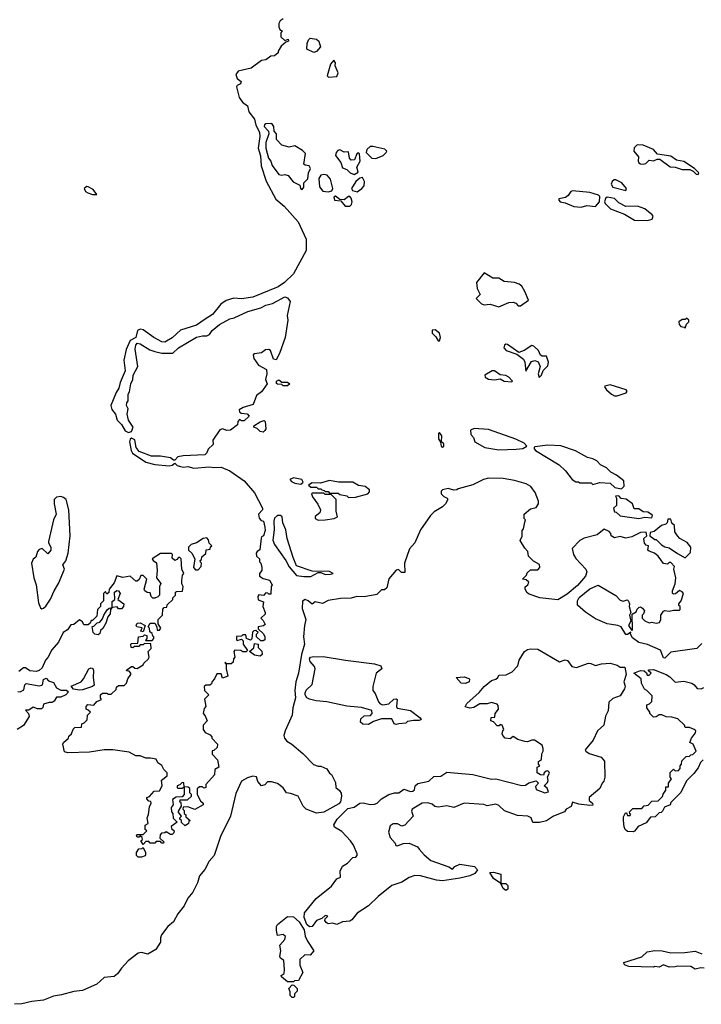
# Model space of a CAD drawing. Extents: x 2348354 to 2479840, y 460476 to 613653.
# Tile 180 of 256: x 2410091 to 2414806, y 544505 to 551313. Entities that reach past the tile are written whole.
import ezdxf

# ---------------------------------------------------------------- set-up
doc = ezdxf.new("R2010")
doc.units = 0

msp = doc.modelspace()

# ---------------------------------------------------------------- linework, layer by layer
at = {"layer": '0CON05XD'}
for points in [[(2411915, 551320), (2411892.5, 551305), (2411883.6, 551286.4), (2411883.6, 551263.6), (2411890, 551245), (2411910, 551235), (2411898.3, 551221.7), (2411897.5, 551195), (2411925, 551170), (2411948.3, 551178.3), (2411950, 551165), (2411931.7, 551158.3), (2411900.7, 551129.3), (2411880, 551095), (2411880, 551085), (2411855, 551063.3), (2411828.3, 551061.7), (2411793.3, 551036.7), (2411765, 551030), (2411691.4, 550978.6), (2411603.6, 550956.4), (2411586.2, 550935), (2411595, 550907.5), (2411622.5, 550885), (2411619.3, 550870.7), (2411595, 550857.5), (2411592, 550848), (2411609.3, 550775), (2411633.1, 550743.1), (2411667.9, 550717.9), (2411676.9, 550675), (2411714.6, 550625), (2411725.6, 550585), (2411750.2, 550535), (2411752.4, 550505), (2411740.8, 550425), (2411758, 550372), (2411762.6, 550302.6), (2411796.5, 550196.5), (2411863.1, 550073.1), (2411921.2, 550025), (2412016.6, 549915), (2412073.6, 549795), (2412073.6, 549716.4), (2411986.2, 549555), (2411922.7, 549495), (2411880.4, 549465), (2411705, 549395.3), (2411625, 549384.3), (2411572.5, 549387.5), (2411518.9, 549371.1), (2411482.7, 549347.3), (2411425, 549273.7), (2411375, 549242.1), (2411315, 549201.6), (2411203.3, 549166.7), (2411145, 549112.8), (2411095, 549084), (2411075, 549086), (2411019.4, 549115), (2410945, 549169.4), (2410925, 549174.3), (2410905.6, 549164.4), (2410894.4, 549115.6), (2410855, 549095.6), (2410827, 549033), (2410811, 548959), (2410820.3, 548885), (2410786.4, 548805), (2410776.9, 548765), (2410758.4, 548735), (2410722.2, 548645), (2410727.8, 548617.8), (2410753.1, 548585), (2410765.3, 548545.3), (2410795.5, 548515), (2410821.2, 548471.2), (2410845, 548457.8), (2410864.5, 548465.5), (2410876.1, 548496.1), (2410842.9, 548545), (2410834.2, 548585.8), (2410841.7, 548621.7), (2410830, 548645), (2410832.5, 548665), (2410841.7, 548678.3), (2410841.2, 548725), (2410850, 548740), (2410859.4, 548795), (2410874.4, 548825.6), (2410876, 548855), (2410907.5, 548915), (2410890, 549035), (2410895, 549063.8), (2410905, 549075.6), (2410925, 549073.1), (2410991, 549031), (2411025, 549018.5), (2411075, 549007.8), (2411151.7, 549008.3), (2411189.2, 549045), (2411315, 549117.3), (2411355, 549128), (2411385, 549127.5), (2411403.8, 549136.2), (2411422.5, 549165), (2411473.3, 549205), (2411545, 549244.3), (2411575, 549251.4), (2411668.8, 549295), (2411760, 549320), (2411795, 549339.5), (2411839.1, 549350.9), (2411925, 549396.2), (2411945, 549390.6), (2411962.2, 549365), (2411942.7, 549267.3), (2411946.7, 549236.7), (2411926.9, 549115), (2411888, 549005), (2411865, 548962.5), (2411847, 548967), (2411826.7, 549025), (2411815, 549033.8), (2411790.6, 549029.4), (2411765, 549009.2), (2411715, 549003.3), (2411706.7, 548995), (2411710.5, 548970.5), (2411743.3, 548925), (2411797.5, 548895), (2411800, 548865), (2411791.2, 548825), (2411802.5, 548795), (2411765, 548740), (2411730, 548715), (2411706.4, 548653.6), (2411638.3, 548631.7), (2411610, 548615), (2411611.7, 548601.7), (2411623, 548593), (2411665, 548587.5), (2411678.3, 548571.7), (2411645, 548540), (2411625, 548540), (2411611.7, 548548.3), (2411600, 548535), (2411598.3, 548511.7), (2411550, 548475), (2411525, 548473.3), (2411495, 548483.3), (2411475, 548477.5), (2411426.7, 548405), (2411430, 548375), (2411396.1, 548343.9), (2411385, 548317.5), (2411372.5, 548305), (2411221.8, 548298.2), (2411185, 548290.5), (2411165, 548267.5), (2411155, 548266.7), (2411134.5, 548284.5), (2411065, 548295.6), (2411002.5, 548295), (2410917.4, 548327.4), (2410898.1, 548355), (2410887.1, 548407.1), (2410865, 548420), (2410855, 548413.8), (2410850, 548395), (2410862.5, 548335), (2410872.2, 548315), (2410965, 548253.8), (2411025, 548238), (2411125, 548228.5), (2411146.8, 548233.2), (2411165, 548247.5), (2411181.1, 548231.1), (2411202.7, 548222.7), (2411225, 548218.2), (2411255, 548224.3), (2411295, 548213.3), (2411405, 548220.8), (2411435, 548215.8), (2411485, 548219.1), (2411545.7, 548195), (2411645, 548124.3), (2411715, 548042), (2411770, 547935), (2411771.2, 547925), (2411742.5, 547895), (2411747.3, 547867.3), (2411761.2, 547851.2), (2411776.7, 547845), (2411788, 547805), (2411788.3, 547781.7), (2411776.7, 547745), (2411763.6, 547736.4), (2411761.7, 547728.3)], [(2412125, 551086.7), (2412078.3, 551108.3), (2412080.7, 551149.3), (2412090, 551175), (2412100, 551185), (2412145, 551177.5), (2412160, 551165), (2412172.5, 551125), (2412145, 551093.3), (2412125, 551086.7)], [(2412227, 550917), (2412285, 550920.8), (2412294, 550945), (2412273.3, 550995), (2412276.7, 551015), (2412265, 551032.5), (2412241.2, 551005), (2412217.5, 550925), (2412227, 550917)], [(2412045, 550140), (2412056.7, 550155), (2412057.5, 550185), (2412085, 550212.5), (2412088, 550255), (2412103.3, 550285), (2412093.6, 550303.6), (2412065, 550307.5), (2412057.5, 550315), (2412068.3, 550388.3), (2412048.6, 550408.6), (2411995, 550440), (2411955, 550431.9), (2411905, 550446), (2411866.7, 550485), (2411866.7, 550525), (2411852.3, 550542.3), (2411850, 550575), (2411836.2, 550596.2), (2411795, 550592.9), (2411784.6, 550585.4), (2411783.6, 550575), (2411811.5, 550541.5), (2411815.7, 550525), (2411794.4, 550464.4), (2411793.6, 550425), (2411812, 550355), (2411828.8, 550335), (2411838, 550305), (2411885, 550242.5), (2411905, 550237.5), (2411925, 550243.3), (2411947.5, 550235), (2411983.2, 550193.2), (2412028.3, 550168.3), (2412033.8, 550145), (2412045, 550140)], [(2412555, 550353.1), (2412606.7, 550375), (2412627.5, 550395), (2412630, 550405), (2412617, 550417), (2412535, 550436.9), (2412515, 550435.7), (2412493.8, 550415), (2412488.8, 550395), (2412526.8, 550356.8), (2412555, 550353.1)], [(2414785, 550242.5), (2414790, 550255), (2414760, 550285), (2414685, 550333.3), (2414635, 550342.5), (2414595, 550368.8), (2414503, 550383), (2414475, 550416.7), (2414405, 550446.7), (2414363, 550447), (2414343, 550427), (2414340, 550405), (2414372.5, 550365), (2414370, 550335), (2414375, 550322.5), (2414385, 550316.7), (2414405, 550313.3), (2414421.7, 550318.3), (2414445, 550342.5), (2414475, 550337.5), (2414500.7, 550349.3), (2414519.3, 550349.3), (2414590, 550295), (2414625, 550292.5), (2414675, 550277.5), (2414727, 550277), (2414750, 550265), (2414770, 550245), (2414785, 550242.5)], [(2412405, 550243.8), (2412431.7, 550258.3), (2412423, 550293), (2412447.5, 550335), (2412442.5, 550385), (2412435, 550392.5), (2412423.6, 550386.4), (2412407.5, 550345), (2412385, 550341.2), (2412373.3, 550355), (2412365, 550400), (2412335, 550397.5), (2412305, 550413.3), (2412291.7, 550408.3), (2412280, 550395), (2412276.7, 550375), (2412313.3, 550325), (2412325, 550290), (2412355, 550277.5), (2412377.5, 550255), (2412405, 550243.8)], [(2412225, 550124), (2412250, 550130), (2412257.5, 550145), (2412241.7, 550211.7), (2412217.7, 550237.7), (2412195, 550243.8), (2412175, 550238.8), (2412160.8, 550215), (2412165, 550157.5), (2412187.3, 550127.3), (2412225, 550124)], [(2410625, 550104), (2410599.3, 550139.3), (2410565, 550157.5), (2410555, 550160), (2410537.5, 550145), (2410546.2, 550125), (2410563.3, 550115), (2410595.7, 550104.3), (2410625, 550104)], [(2412425, 550123.8), (2412458.8, 550145), (2412473.8, 550165), (2412477.5, 550195), (2412461.7, 550221.7), (2412445, 550217.5), (2412416.7, 550195), (2412387.5, 550145), (2412393, 550133), (2412425, 550123.8)], [(2414285, 550132.5), (2414290, 550145), (2414256.7, 550185), (2414215, 550206), (2414204.1, 550205.9), (2414188.8, 550195), (2414182, 550175), (2414194.2, 550154.2), (2414285, 550132.5)], [(2412375, 550023.8), (2412387.5, 550035), (2412392, 550055), (2412385, 550080), (2412375, 550090), (2412365, 550090), (2412335, 550067.5), (2412305, 550070), (2412275, 550092.5), (2412263.8, 550086.2), (2412270, 550065), (2412311.7, 550061.7), (2412342.5, 550025), (2412375, 550023.8)], [(2413975, 550018), (2414015, 550028), (2414075, 550022.5), (2414102.5, 550055), (2414105, 550090), (2414095, 550100), (2414035, 550118), (2413915, 550130), (2413904.1, 550125.9), (2413885, 550097.5), (2413866.1, 550083.9), (2413820, 550075), (2413820, 550065), (2413830, 550055), (2413865, 550047.5), (2413925, 550022), (2413975, 550018)], [(2414435, 549924), (2414467.5, 549935), (2414472.5, 549955), (2414467.5, 549965), (2414415, 550005.8), (2414365, 550024.3), (2414285, 550021.2), (2414235, 550046.7), (2414205, 550076.7), (2414155, 550086.7), (2414143.9, 550076.1), (2414136.7, 550055), (2414141.2, 550041.2), (2414177.5, 550005), (2414275, 549968.8), (2414345, 549928), (2414435, 549924)], [(2413405, 549327.5), (2413475, 549357.8), (2413505, 549360), (2413522.6, 549352.6), (2413538.8, 549335), (2413555, 549333.8), (2413610, 549375), (2413586.5, 549435), (2413565, 549470.8), (2413546.2, 549485), (2413515, 549496.5), (2413442.5, 549502.5), (2413405, 549526), (2413365, 549526.9), (2413305, 549562.5), (2413252, 549495), (2413255.8, 549455), (2413276.2, 549413.8), (2413250, 549385), (2413285, 549348.8), (2413305, 549342.5), (2413345, 549346.9), (2413405, 549327.5)], [(2414695, 549180), (2414703, 549207), (2414720, 549225), (2414720, 549235), (2414705, 549250), (2414695, 549240), (2414675, 549240), (2414650, 549225), (2414652.5, 549205), (2414665, 549192.5), (2414687.5, 549187.5), (2414695, 549180)], [(2412995, 549093.3), (2413001.9, 549115), (2412994.4, 549145), (2412965, 549169.5), (2412945, 549165.6), (2412944.5, 549145), (2412970, 549120), (2412985, 549093.3), (2412995, 549093.3)], [(2413685, 548840), (2413700, 548855), (2413711.7, 548888.3), (2413745, 548920), (2413750, 548945), (2413735, 548987.5), (2413705, 548987.5), (2413693.6, 548993.6), (2413680, 549025), (2413647, 549057), (2413635, 549060), (2413580, 549025), (2413545, 549012.5), (2413465, 549067.5), (2413455, 549070), (2413445, 549062.5), (2413440, 549045), (2413456.2, 549025), (2413531.2, 549001.2), (2413575.7, 548965.7), (2413586.2, 548945), (2413592.5, 548882.5), (2413630.7, 548949.3), (2413655, 548956), (2413678.6, 548948.6), (2413692, 548915), (2413677.5, 548865), (2413685, 548840)], [(2413495, 548810), (2413500, 548815), (2413475, 548842.5), (2413455, 548852.5), (2413415, 548857.5), (2413375, 548886.2), (2413360, 548885), (2413310, 548855), (2413311.2, 548841.2), (2413335, 548827.5), (2413375, 548822.5), (2413415, 548830), (2413443, 548813), (2413495, 548810)], [(2411945, 548782.5), (2411915, 548782.5), (2411905, 548790), (2411875, 548792.5), (2411868.3, 548798.3), (2411867.5, 548815), (2411885, 548822.5), (2411905, 548807.5), (2411945, 548807.5), (2411960, 548795), (2411945, 548782.5)], [(2414205, 548712.5), (2414225, 548713.3), (2414286, 548734), (2414292.5, 548745), (2414287.5, 548755), (2414175, 548787.8), (2414140, 548780), (2414137.5, 548775), (2414150, 548755), (2414185, 548723.3), (2414205, 548712.5)], [(2411775, 548462), (2411755.8, 548465.8), (2411735, 548487.5), (2411710, 548495), (2411710, 548505), (2411755, 548533.3), (2411783, 548543), (2411788.8, 548535), (2411792.9, 548485), (2411788.2, 548471.8), (2411775, 548462)], [(2413015, 548357.5), (2413025, 548362.5), (2413025, 548380), (2413010, 548395), (2413012.5, 548435), (2412995, 548460), (2412988.3, 548451.7), (2412987.5, 548415), (2413001.7, 548391.7), (2413007.5, 548365), (2413015, 548357.5)], [(2413405, 548340), (2413525, 548343.3), (2413571.7, 548348.3), (2413600, 548365), (2413580, 548385), (2413523.6, 548413.6), (2413335, 548480), (2413235, 548487.5), (2413210, 548475), (2413212.5, 548445), (2413230, 548425), (2413240, 548395), (2413310, 548355), (2413405, 548340)], [(2414255, 548070), (2414271.7, 548088.3), (2414270, 548125), (2414220, 548165), (2414180, 548185), (2414150, 548215), (2414110, 548235), (2414083, 548263), (2414055, 548277.5), (2414020, 548285), (2413935, 548332.5), (2413835, 548366.2), (2413745, 548371.2), (2413655, 548360), (2413650, 548355), (2413650, 548345), (2413660, 548335), (2413822.5, 548235), (2413866.7, 548195), (2413913.6, 548133.6), (2413938.3, 548118.3), (2413957, 548117), (2413965, 548110), (2414045, 548110), (2414055, 548100), (2414105, 548112.5), (2414175, 548107.5), (2414208.3, 548078.3), (2414255, 548070)], [(2414507.5, 547605), (2414483.6, 547623.6), (2414445, 547637.5), (2414437.5, 547645), (2414440, 547675), (2414425, 547680), (2414413, 547693), (2414410, 547725), (2414430, 547745), (2414425, 547770), (2414385, 547767.5), (2414325, 547737.5), (2414285, 547727.5), (2414245, 547740), (2414205, 547731.2), (2414183.9, 547743.9), (2414181.7, 547761.7), (2414170, 547775), (2414135, 547790), (2414085, 547752.5), (2413995, 547727.5), (2413965, 547712.5), (2413914.1, 547655.9), (2413922, 547615), (2413937.7, 547587.7), (2414006.7, 547515), (2414013.8, 547495), (2414006, 547465), (2413949.6, 547400.4), (2413878.9, 547341.1), (2413815, 547300.8), (2413690, 547315), (2413615, 547340), (2413600.7, 547350.7), (2413587.5, 547375), (2413588.3, 547391.7), (2413607.5, 547405), (2413612.5, 547425), (2413595, 547440), (2413570, 547445), (2413598.3, 547471.7), (2413601.7, 547488.3), (2413625, 547510), (2413675, 547510), (2413690, 547525), (2413686.4, 547546.4), (2413645, 547570), (2413610, 547605), (2413607, 547637), (2413585, 547660), (2413553, 547713), (2413567, 547743), (2413568.3, 547781.7), (2413577, 547793), (2413585, 547840), (2413590, 547855), (2413580, 547865), (2413580, 547895), (2413625, 547930), (2413665, 547940), (2413680, 547965), (2413680, 547985), (2413657.5, 548045), (2413626.4, 548086.4), (2413595, 548103.3), (2413515, 548126.7), (2413435, 548140), (2413335, 548142.5), (2413300, 548135), (2413225, 548097.5), (2413125, 548070), (2413115, 548062.5), (2413095, 548060), (2413055, 548072), (2413015, 548063.3), (2413006.1, 548053.9), (2413006.2, 548035), (2413025, 548016.2), (2413047.5, 548005), (2413052.5, 547995), (2413036.7, 547965), (2413016.7, 547945), (2412959.3, 547910.7), (2412932.5, 547885), (2412863.9, 547786.1), (2412823.6, 547696.4), (2412786.7, 547655), (2412753.3, 547555), (2412755, 547490), (2412731.7, 547491.7), (2412711.7, 547511.7), (2412695, 547506.7), (2412643.9, 547446.1), (2412630, 547385), (2412615, 547370), (2412595, 547370), (2412561.7, 547338.3), (2412475, 547323.3), (2412423.9, 547326.1), (2412385, 547313.3), (2412310.7, 547310.7), (2412225, 547297.5), (2412185, 547277.5), (2412135, 547287.5), (2412115, 547272.5), (2412086.1, 547296.1), (2412065, 547303.3), (2412047.7, 547292.3), (2412045, 547242.5), (2412071.2, 547165), (2412061.9, 547125), (2412055.5, 547045), (2412061.8, 546995), (2412040.9, 546925), (2412020.8, 546795), (2412001.4, 546735), (2411994.8, 546675.2), (2411998.8, 546625), (2411979.7, 546555), (2411977.3, 546505), (2411926.9, 546395), (2411919.2, 546365), (2411923.8, 546345), (2411938.8, 546325), (2411974.1, 546304.1), (2412050.3, 546240.3), (2412123.6, 546163.6), (2412155, 546152.5), (2412175, 546152.5), (2412215, 546132.5), (2412235, 546102.5), (2412247.5, 546095), (2412275, 546040), (2412277.5, 546005), (2412303.1, 545983.1), (2412314.4, 545964.4), (2412316.9, 545945), (2412310, 545905), (2412298.2, 545891.8), (2412195, 545834.2), (2412143.6, 545826.4), (2412072.5, 545855), (2412052.5, 545875), (2412017.5, 545945), (2411965, 545963.3), (2411936.4, 545966.4), (2411915, 546002.5), (2411875, 546032.5), (2411833, 546043), (2411805, 546042.5), (2411786.1, 546023.9), (2411765, 546016.7), (2411738.8, 546045), (2411728.3, 546078.3), (2411705, 546082.5), (2411668.3, 546071.7), (2411625, 546047.5), (2411586.6, 545963.4), (2411548.8, 545805), (2411481.1, 545665), (2411436.8, 545533.2), (2411402, 545495), (2411371.8, 545438.2), (2411335, 545394.4), (2411322.3, 545345), (2411288.5, 545281.5), (2411255, 545238.1), (2411228.8, 545185), (2411185, 545131.5), (2411154.3, 545075.7), (2411115, 545043.3), (2411073.1, 544985), (2411064.6, 544965), (2411064.2, 544935), (2411032.5, 544885), (2410977.5, 544852.5), (2410935, 544864.4), (2410911.4, 544858.6), (2410841.2, 544805), (2410795, 544756), (2410767.5, 544715), (2410745, 544698.2), (2410675, 544690.4), (2410624.8, 544645.2), (2410525, 544600), (2410465, 544593.3), (2410380.2, 544569.8), (2410325, 544562.5), (2410255, 544533.8), (2410174.3, 544525.7), (2410105, 544508.8), (2410054.8, 544505.2)], [(2412035, 548102.5), (2412052.5, 548115), (2412042.5, 548135), (2411985, 548145.5), (2411960, 548135), (2411970.7, 548120.7), (2411995, 548107.5), (2412035, 548102.5)], [(2412365, 548010), (2412415, 548012.5), (2412500, 548035), (2412511.7, 548048.3), (2412511.7, 548061.7), (2412480, 548085), (2412435, 548091.5), (2412395, 548114.6), (2412296.6, 548116.6), (2412235, 548127.5), (2412171.2, 548108.8), (2412115, 548110), (2412090, 548095), (2412105, 548080), (2412145, 548080), (2412155, 548070), (2412175, 548070), (2412181.7, 548061.7), (2412198.3, 548058.3), (2412205, 548050), (2412225, 548050), (2412235, 548040), (2412295, 548040), (2412305, 548030), (2412355, 548020), (2412365, 548010)], [(2410245, 547240), (2410255, 547243.3), (2410272.3, 547257.7), (2410305, 547307.5), (2410330, 547365), (2410360.8, 547415), (2410401.2, 547515), (2410390, 547545), (2410409.5, 547570.5), (2410426.2, 547625), (2410441.2, 547745), (2410431.4, 547925), (2410412, 547995), (2410395, 548010), (2410375, 548015.8), (2410345, 548012), (2410330.8, 547995), (2410329.2, 547965), (2410343.8, 547895), (2410324.2, 547855), (2410290, 547705), (2410290, 547695), (2410307.5, 547665), (2410307.5, 547645), (2410285, 547620), (2410247, 547657), (2410225, 547650), (2410213.8, 547635), (2410203.6, 547596.4), (2410185, 547582.5), (2410174.1, 547555.9), (2410189.2, 547455), (2410206.2, 547405), (2410220.9, 547280.9), (2410235, 547246.7), (2410245, 547240)], [(2412155, 547853.8), (2412205, 547854.1), (2412266.8, 547863.2), (2412290, 547875), (2412280, 547915), (2412280, 547995), (2412245, 548030), (2412205, 548030), (2412195, 548040), (2412115, 548040), (2412110, 548035), (2412116.7, 548015), (2412153.8, 547963.8), (2412171.1, 547925), (2412167, 547903), (2412135, 547877.1), (2412135.6, 547865), (2412155, 547853.8)], [(2414375, 547863.8), (2414415, 547872.5), (2414465, 547870), (2414468.3, 547888.3), (2414437, 547907), (2414405, 547910), (2414375, 547930), (2414341.7, 547931.7), (2414330, 547965), (2414287, 547997), (2414253, 548003), (2414235, 548020), (2414211.7, 548018.3), (2414220, 548005), (2414220, 547955), (2414200, 547935), (2414205, 547910), (2414218.3, 547908.3), (2414245, 547883.3), (2414375, 547863.8)], [(2412057.7, 547462.3), (2412105, 547463.3), (2412155, 547490), (2412175, 547490), (2412205, 547477.5), (2412241.7, 547478.3), (2412260, 547485), (2412235, 547497.5), (2412115, 547501.2), (2412006.8, 547536.8), (2411982.3, 547595), (2411941.9, 547725), (2411931.5, 547785), (2411911.9, 547835), (2411907.8, 547875), (2411895.4, 547885.4), (2411874.7, 547885.3), (2411855, 547865.6), (2411848.7, 547845), (2411850.8, 547785), (2411843, 547715), (2411853.2, 547685), (2411933, 547573), (2411955, 547529.4), (2412005, 547470), (2412057.7, 547462.3)], [(2414695, 547592.5), (2414731.2, 547628.8), (2414733.8, 547665), (2414707.7, 547697.7), (2414657, 547727), (2414642.5, 547745), (2414623, 547773), (2414620, 547815), (2414601.7, 547831.7), (2414595, 547860), (2414575, 547860), (2414570, 547835), (2414560, 547825), (2414530, 547815), (2414480, 547775), (2414451.7, 547768.3), (2414450, 547745), (2414485, 547720), (2414495, 547720), (2414531.7, 547681.7), (2414555, 547667.5), (2414585, 547662.5), (2414641.2, 547621.2), (2414695, 547592.5)], [(2411761.7, 547728.3), (2411751.7, 547648.3), (2411733.3, 547636.7), (2411727.5, 547625), (2411730, 547605), (2411750, 547585), (2411750, 547565), (2411760, 547555), (2411766.7, 547525), (2411766.4, 547503.6), (2411750, 547485), (2411750, 547465), (2411775, 547450), (2411818.3, 547438.3), (2411837.5, 547405), (2411830, 547395), (2411828.3, 547341.7), (2411815, 547340), (2411808.3, 547348.3), (2411795, 547350), (2411777, 547333), (2411745, 547337.5), (2411737.5, 547325), (2411741.7, 547301.7), (2411777, 547287), (2411772.5, 547255), (2411790, 547215), (2411788.3, 547201.7), (2411760, 547175), (2411775, 547160), (2411788.3, 547131.7), (2411777, 547123), (2411740, 547115), (2411741.7, 547101.7), (2411777, 547067), (2411787.5, 547045), (2411787.5, 547025), (2411775, 547017.5), (2411758.3, 547018.3), (2411730, 547045), (2411730, 547065), (2411740, 547075), (2411725, 547090), (2411711.7, 547088.3), (2411701.7, 547078.3), (2411697.5, 547032.5), (2411687.5, 547022.5), (2411660, 547035), (2411655, 547060), (2411635, 547060), (2411625, 547050), (2411591.7, 547048.3), (2411590, 547025), (2411595, 547020), (2411625, 547030), (2411638.3, 547018.3), (2411637.5, 546995), (2411668.3, 546951.7), (2411657, 546943), (2411635, 546942.5), (2411621.7, 546951.7), (2411580, 546955), (2411572.5, 546945), (2411580, 546905), (2411570, 546895), (2411568.3, 546871.7), (2411555, 546860), (2411520, 546860), (2411515, 546870), (2411510, 546865), (2411520, 546860), (2411520, 546825), (2411530, 546775), (2411495, 546760), (2411485, 546790), (2411455, 546790), (2411440, 546755), (2411421.7, 546738.3), (2411418.3, 546721.7), (2411407, 546713), (2411378.3, 546711.7), (2411368.3, 546701.7), (2411370, 546675), (2411400, 546645), (2411370, 546615), (2411380, 546565), (2411368.3, 546551.7), (2411360, 546515), (2411375, 546500), (2411387.5, 546465), (2411360, 546435), (2411360, 546405), (2411373.6, 546383.6), (2411408.3, 546368.3), (2411420, 546355), (2411420, 546345), (2411460, 546305), (2411458.3, 546281.7), (2411435, 546260), (2411423, 546257), (2411422.5, 546235), (2411460, 546195), (2411470, 546145), (2411441.7, 546128.3), (2411438.3, 546091.7), (2411380, 546025), (2411380, 546005), (2411365, 546000), (2411355, 546010), (2411335, 546010), (2411320, 545995), (2411320, 545955), (2411343, 545913), (2411360, 545895), (2411360, 545885), (2411303, 545853), (2411255, 545870), (2411221.7, 545868.3), (2411220, 545855), (2411230, 545845), (2411230, 545825), (2411240, 545815), (2411241.7, 545801.7), (2411270, 545775), (2411261.7, 545768.3), (2411260, 545755), (2411235, 545740), (2411211.7, 545761.7), (2411210, 545775), (2411200, 545785), (2411200, 545795), (2411210, 545805), (2411187.5, 545835), (2411210, 545875), (2411207.5, 545897.5), (2411200, 545905), (2411201.7, 545918.3), (2411251.7, 545918.3), (2411280, 545945), (2411280, 545955), (2411268.3, 545968.3), (2411268.3, 545998.3), (2411257, 546007), (2411230, 546010), (2411227, 546037), (2411215, 546040), (2411198.3, 546021.7), (2411180, 546015), (2411180, 546005), (2411185, 546000), (2411215, 546000), (2411230, 546010), (2411230, 545955), (2411215, 545940), (2411173, 545937), (2411148.3, 545921.7), (2411152.5, 545885), (2411140, 545865), (2411142.5, 545835), (2411150, 545825), (2411153, 545793), (2411180, 545765), (2411140, 545735), (2411141.7, 545721.7), (2411160, 545705), (2411158.3, 545691.7), (2411145, 545680), (2411135, 545680), (2411105, 545697.5), (2411095, 545690), (2411071.7, 545688.3), (2411062.5, 545677.5), (2411060, 545655), (2411088.3, 545628.3), (2411085, 545620), (2411075, 545620), (2411065, 545630), (2411035, 545630), (2411025, 545620), (2410995, 545620), (2410985, 545630), (2410965, 545630), (2410945, 545610), (2410930, 545635), (2410940, 545645), (2410938.3, 545658.3), (2410925, 545670), (2410918.3, 545661.7), (2410905, 545660), (2410900, 545675), (2410905, 545680), (2410945, 545680), (2410970, 545705), (2410960, 545715), (2410960, 545745), (2410980, 545755), (2410972.5, 545795), (2410981.7, 545818.3), (2410988.3, 545871.7), (2411000, 545895), (2410998.3, 545908.3), (2410985, 545910), (2410970, 545925), (2410970, 545935), (2410988.3, 545941.7), (2411021.7, 545978.3), (2411058.3, 545981.7), (2411077.5, 546015), (2411072.5, 546055), (2411112.5, 546085), (2411112.5, 546105), (2411089.3, 546129.3), (2411075, 546157.5), (2411047.5, 546175), (2411035, 546200), (2410996.7, 546206.7), (2410965, 546207.5), (2410925, 546222.5), (2410895, 546223.3), (2410848.6, 546248.6), (2410735, 546264.4), (2410675, 546264.2), (2410575, 546248.6), (2410425, 546243.3), (2410401.7, 546251.7), (2410390, 546305), (2410393.6, 546316.4), (2410430, 546345), (2410431.7, 546358.3), (2410450, 546375), (2410461.7, 546408.3), (2410471.7, 546418.3), (2410518.3, 546421.7), (2410520, 546445), (2410538.3, 546451.7), (2410558.3, 546471.7), (2410560, 546505), (2410580, 546525), (2410565, 546540), (2410550, 546545), (2410550, 546565), (2410561.7, 546578.3), (2410605, 546572.5), (2410625, 546600), (2410658.3, 546611.7), (2410650, 546625), (2410650, 546645), (2410663, 546657), (2410695, 546657.5), (2410705, 546650), (2410725, 546650), (2410758.3, 546681.7), (2410761.7, 546698.3), (2410775, 546710), (2410815, 546710), (2410830, 546725), (2410840, 546755), (2410860, 546785), (2410860, 546795), (2410848.3, 546808.3), (2410830, 546810), (2410831.7, 546818.3), (2410865, 546840), (2410875, 546840), (2410888.3, 546828.3), (2410905, 546827.5), (2410946.4, 546853.6), (2410950, 546865), (2410979.3, 546890.7), (2410987.5, 546905), (2410980, 546945), (2411000, 546965), (2410998.3, 546998.3), (2410955, 547000), (2410945, 546990), (2410925, 546990), (2410915, 546980), (2410885, 546980), (2410875, 546970), (2410861.7, 546971.7), (2410860, 546995), (2410865, 547000), (2410908.3, 547001.7), (2410913.6, 547046.4), (2410945, 547050), (2410955, 547060), (2410970, 547055), (2410970, 547035), (2410961.7, 547021.7), (2411008.3, 547021.7), (2411020, 547035), (2411020, 547045), (2411011.7, 547051.7), (2411008.3, 547068.3), (2410991.7, 547081.7), (2410990, 547105), (2410980, 547115), (2410995, 547140), (2411025, 547140), (2411040, 547115), (2411041.7, 547091.7), (2411058.3, 547091.7), (2411067.5, 547105), (2411050, 547135), (2411050, 547165), (2411080, 547195), (2411081.7, 547238.3), (2411091.7, 547248.3), (2411108.3, 547251.7), (2411111.7, 547268.3), (2411150, 547305), (2411150, 547315), (2411170, 547335), (2411170, 547355), (2411175, 547360), (2411218.3, 547361.7), (2411222.5, 547395), (2411213, 547413), (2411212.5, 547435), (2411218.3, 547471.7), (2411227.5, 547485), (2411213, 547513), (2411207.5, 547585), (2411200, 547595), (2411190, 547595), (2411179.3, 547580.7), (2411163.6, 547573.6), (2411145, 547590), (2411147.5, 547615), (2411142.5, 547622.5), (2411065, 547622.5), (2411007.5, 547585), (2411013.6, 547573.6), (2411037, 547557), (2411043.3, 547505), (2411037.5, 547455), (2411066.7, 547415), (2411057.5, 547395), (2411057.5, 547335), (2411046.4, 547323.6), (2411025, 547312.5), (2411013, 547313), (2411000, 547325), (2410995, 547350), (2410973, 547353), (2410957.5, 547365), (2410953.3, 547375), (2410970, 547445), (2410945, 547470), (2410930, 547470), (2410918.3, 547441.7), (2410905, 547430), (2410895, 547431.2), (2410855, 547466.7), (2410805, 547456.2), (2410762.5, 547467.5), (2410745, 547420), (2410710, 547375), (2410708.3, 547351.7), (2410695, 547340), (2410685, 547360), (2410670, 547345), (2410670, 547295), (2410650, 547275), (2410650, 547255), (2410630, 547235), (2410625, 547190), (2410595, 547160), (2410585, 547160), (2410578.3, 547141.7), (2410565, 547130), (2410535, 547130), (2410525, 547150), (2410505, 547162.5), (2410465, 547132.5), (2410445, 547130), (2410422.5, 547095), (2410392.5, 547075), (2410360.7, 547009.3), (2410314.2, 546955.8), (2410285.8, 546904.2), (2410268.8, 546885), (2410247.3, 546832.7), (2410225, 546813.8), (2410205, 546806.2), (2410160.7, 546810.7), (2410131.7, 546831.7), (2410118.3, 546831.7), (2410085, 546807.5)], [(2411308.3, 547508.3), (2411325, 547510), (2411347, 547533), (2411350, 547555), (2411341.7, 547561.7), (2411340, 547575), (2411348.3, 547581.7), (2411351.7, 547598.3), (2411378.3, 547621.7), (2411381.7, 547648.3), (2411408.3, 547651.7), (2411411.7, 547668.3), (2411420, 547675), (2411403, 547693), (2411397, 547717), (2411385, 547730), (2411360, 547725), (2411313.3, 547696.7), (2411276.4, 547683.6), (2411260, 547665), (2411260, 547645), (2411282.5, 547625), (2411303.3, 547585), (2411292.5, 547525), (2411308.3, 547508.3)], [(2414809.5, 547000.5), (2414775, 546965.8), (2414595, 546940), (2414555, 546897.5), (2414545, 546900), (2414523.6, 546953.6), (2414435, 546994), (2414375, 547008), (2414329.5, 547039.5), (2414317.5, 547065), (2414318.3, 547078.3), (2414297, 547063), (2414285, 547063.3), (2414252.5, 547115), (2414230, 547125), (2414185, 547132), (2414155, 547136.2), (2414075, 547170), (2414005, 547215.8), (2413949.2, 547265), (2413948.9, 547295), (2413961.2, 547318.8), (2414035, 547377.1), (2414093, 547403), (2414215, 547332.5), (2414245, 547300), (2414265, 547292.5), (2414293, 547303), (2414303.6, 547293.6), (2414310, 547275), (2414306.7, 547255), (2414320, 547215), (2414310, 547195), (2414320, 547155), (2414303.3, 547125), (2414325, 547090), (2414330, 547095), (2414328.3, 547201.7), (2414355, 547220), (2414361.7, 547238.3), (2414375, 547250), (2414385, 547252.5), (2414400, 547245), (2414412.5, 547225), (2414407.5, 547205), (2414397.5, 547195), (2414397.5, 547175), (2414415, 547157.5), (2414445, 547143.3), (2414465, 547147.5), (2414495, 547140), (2414517.5, 547145), (2414527.5, 547165), (2414527.5, 547195), (2414545, 547222.5), (2414555, 547227.5), (2414585, 547222.5), (2414615, 547230), (2414655, 547230), (2414660, 547235), (2414660, 547255), (2414651.7, 547261.7), (2414650, 547275), (2414667.5, 547295), (2414682.5, 547345), (2414675, 547357.5), (2414655, 547366.7), (2414627, 547343), (2414615, 547340), (2414608.3, 547348.3), (2414607.5, 547365), (2414626.4, 547413.6), (2414630, 547455), (2414617.5, 547515), (2414621.7, 547531.7), (2414595, 547560), (2414585, 547560), (2414571.7, 547548.3), (2414545, 547552.5), (2414507.5, 547605)], [(2410795, 547240), (2410775, 547240), (2410765, 547252.5), (2410730, 547250), (2410730, 547290), (2410750, 547305), (2410747.5, 547355), (2410763.3, 547366.7), (2410775, 547363.3), (2410786.2, 547345), (2410770, 547305), (2410812.5, 547275), (2410810, 547255), (2410795, 547240)], [(2410635, 547060), (2410610, 547065), (2410600, 547075), (2410591.7, 547118.3), (2410605, 547120), (2410627.5, 547142.5), (2410645, 547147.5), (2410665, 547170), (2410673, 547197), (2410697, 547233), (2410710, 547245), (2410730, 547250), (2410720, 547235), (2410716.7, 547205), (2410700, 547185), (2410688.3, 547141.7), (2410665.8, 547104.2), (2410649.3, 547090.7), (2410645, 547070), (2410635, 547060)], [(2410945, 547080), (2410930, 547085), (2410938.3, 547108.3), (2410902.5, 547115), (2410897.5, 547125), (2410905, 547140), (2410925, 547142.5), (2410960, 547125), (2410945, 547080)], [(2411755, 546912.5), (2411715, 546920), (2411680, 546945), (2411710, 546970), (2411715, 547000), (2411740, 546995), (2411741.7, 546971.7), (2411767, 546947), (2411767.5, 546925), (2411755, 546912.5)], [(2412095, 545041.4), (2412076.7, 545056.7), (2412058.1, 545105), (2412061.7, 545138.3), (2412143, 545237), (2412247.8, 545322.2), (2412285, 545372.5), (2412310, 545385), (2412307.5, 545425), (2412325, 545460), (2412358.3, 545481.7), (2412395, 545520), (2412417, 545523), (2412426.7, 545533.3), (2412426.7, 545545), (2412400, 545605), (2412380.8, 545635), (2412320.3, 545700.3), (2412269.3, 545729.3), (2412264.2, 545745.8), (2412287.5, 545785), (2412360.8, 545859.2), (2412405, 545869.2), (2412445, 545896.2), (2412468.3, 545898.3), (2412515, 545886.7), (2412545, 545890), (2412563.6, 545896.4), (2412595, 545926.7), (2412643.9, 545956.1), (2412685, 545967.5), (2412715, 545967.5), (2412748.3, 545991.7), (2412795, 545977.5), (2412811.7, 545978.3), (2412821.7, 545988.3), (2412827.5, 546015), (2412845, 546032.5), (2412921.7, 546048.3), (2412955, 546080), (2413005, 546083.8), (2413045, 546110), (2413095.8, 546105.8), (2413225, 546093.8), (2413355, 546061.2), (2413385, 546063.8), (2413565, 546018.8), (2413589.3, 546020.7), (2413613, 546037), (2413665, 546050), (2413680, 546035), (2413658.3, 546011.7), (2413665, 545990), (2413725, 545967.5), (2413750, 545975), (2413740, 546000), (2413720, 546015), (2413741.7, 546038.3), (2413746.7, 546053.3), (2413742.5, 546077.5), (2413757, 546103), (2413755, 546110), (2413745, 546120), (2413733, 546117), (2413720, 546105), (2413715, 546090), (2413693, 546093), (2413670, 546105), (2413670, 546145), (2413690, 546155), (2413680, 546165), (2413680, 546185), (2413701.7, 546198.3), (2413703.6, 546236.4), (2413712.5, 546255), (2413713.3, 546275), (2413705.9, 546295.9), (2413651.7, 546331.7), (2413635, 546332.5), (2413605, 546320), (2413585, 546322.5), (2413536.4, 546336.4), (2413505, 546357.5), (2413485, 546340), (2413450, 546345), (2413433, 546363), (2413430, 546375), (2413433, 546397), (2413440, 546405), (2413430, 546435), (2413415, 546440), (2413408.3, 546431.7), (2413395, 546430), (2413368.3, 546458.3), (2413350, 546465), (2413351.7, 546488.3), (2413378.3, 546491.7), (2413380, 546515), (2413402.5, 546545), (2413401.7, 546571.7), (2413395, 546580), (2413355, 546592.5), (2413325, 546582.5), (2413275, 546582.5), (2413233.3, 546556.7), (2413205, 546553.8), (2413172.5, 546562.5), (2413183.3, 546585), (2413268.6, 546661.4), (2413305, 546703.3), (2413355, 546743.3), (2413386.1, 546753.9), (2413400, 546765), (2413405, 546780), (2413457, 546783), (2413497.5, 546805), (2413536.7, 546845), (2413547.5, 546885), (2413583.3, 546945), (2413605, 546958.8), (2413625, 546962.5), (2413675, 546960), (2413825, 546873.3), (2413865, 546887.5), (2413881.7, 546881.7), (2413911.7, 546841.7), (2413943.6, 546833.6), (2414025, 546863.3), (2414042.5, 546862.5), (2414075, 546848.8), (2414115, 546858.8), (2414175, 546863.3), (2414225, 546850), (2414245, 546837.5), (2414276.4, 546836.4), (2414286.7, 546785), (2414270, 546735), (2414278.8, 546705), (2414275, 546687.5), (2414245, 546637.5), (2414195, 546620), (2414167.5, 546595), (2414161.2, 546535), (2414143.6, 546496.4), (2414132.5, 546435), (2414087.5, 546395), (2414058.3, 546331.7), (2414003.3, 546265), (2414007.5, 546255), (2414030.5, 546240.5), (2414113.6, 546213.6), (2414136.2, 546186.2), (2414140, 546075), (2414131.7, 546048.3), (2414120, 546035), (2414105, 545997.5), (2414030, 545935), (2414030, 545915), (2414053.3, 545895), (2414055, 545882.5), (2414035, 545878.8), (2413959.3, 545889.3), (2413915, 545902.5), (2413906.4, 545873.6), (2413872.5, 545855), (2413860, 545835), (2413785, 545806.7), (2413735, 545773.3), (2413686.7, 545763.3), (2413641.7, 545761.7), (2413630, 545795), (2413607, 545807), (2413535, 545810), (2413444, 545844), (2413405, 545880), (2413385, 545890), (2413325, 545877.5), (2413303, 545887), (2413165, 545896.7), (2413095, 545866.7), (2413045, 545877.5), (2412985, 545867.5), (2412963, 545873), (2412945, 545890), (2412915, 545897.5), (2412875, 545896.7), (2412806.2, 545855), (2412801.7, 545841.7), (2412812.5, 545805), (2412756.4, 545743.6), (2412735, 545737.5), (2412705, 545752.5), (2412675, 545752.5), (2412655, 545740), (2412642, 545695), (2412655, 545657.5), (2412688.3, 545618.3), (2412693.3, 545603.3), (2412705, 545600), (2412743.6, 545616.4), (2412785, 545620), (2412843.6, 545593.6), (2412855, 545577.5), (2412888.8, 545538.8), (2412935, 545500), (2413060, 545455), (2413085, 545440), (2413101.7, 545458.3), (2413135, 545473.8), (2413237.3, 545457.3), (2413258.8, 545435), (2413240.8, 545409.2), (2413205, 545393.3), (2413137, 545377), (2413015, 545360), (2412975, 545363.3), (2412863, 545393), (2412825, 545396.7), (2412785, 545382.5), (2412735, 545350), (2412665, 545326.7), (2412570.3, 545249.7), (2412505, 545186.2), (2412425, 545136.2), (2412389.7, 545090.3), (2412375, 545081.2), (2412323.6, 545076.4), (2412285, 545057.5), (2412255, 545066.7), (2412225, 545062.5), (2412210.7, 545070.7), (2412202.5, 545085), (2412203.3, 545096.7), (2412222.5, 545115), (2412205, 545118.8), (2412182, 545098), (2412144.4, 545085), (2412115, 545043.3), (2412095, 545041.4)], [(2412695, 546440), (2412682.5, 546445), (2412665, 546480), (2412595, 546480), (2412538.3, 546461.7), (2412505, 546440), (2412465, 546442.5), (2412450, 546455), (2412451.7, 546478.3), (2412475, 546500), (2412518.3, 546501.7), (2412530, 546515), (2412527, 546537), (2412455, 546558), (2412355, 546567.5), (2412216.3, 546596.3), (2412142.8, 546602.8), (2412095, 546614.4), (2412078, 546625), (2412066, 546645), (2412065, 546660), (2412072.3, 546677.7), (2412113.8, 546716.2), (2412136, 546825), (2412131.2, 546841.2), (2412100.8, 546875), (2412096.2, 546895), (2412103.3, 546905), (2412115, 546908.1), (2412191.2, 546911.2), (2412345, 546884.4), (2412545, 546859.4), (2412590, 546845), (2412596.7, 546825), (2412556.2, 546795), (2412533.6, 546703.6), (2412533.3, 546675), (2412550, 546655), (2412573.3, 546596.7), (2412585, 546583.3), (2412603, 546577), (2412645, 546582.5), (2412680, 546615), (2412695, 546617.5), (2412701.7, 546611.7), (2412697.5, 546565), (2412703.6, 546553.6), (2412795, 546536.2), (2412862.5, 546485), (2412867.5, 546475), (2412855, 546467.5), (2412815, 546467.5), (2412775, 546460), (2412761.7, 546448.3), (2412715, 546443.8), (2412695, 546440)], [(2410505, 546676.7), (2410463.6, 546683.6), (2410447.5, 546705), (2410515.9, 546734.1), (2410533.3, 546755), (2410570, 546825), (2410585, 546832.5), (2410596.4, 546826.4), (2410603, 546813), (2410598.8, 546765), (2410607, 546713), (2410595, 546702.5), (2410525, 546680), (2410505, 546676.7)], [(2410077.7, 546667.7), (2410095, 546666), (2410120.7, 546679.3), (2410127.5, 546715), (2410135, 546722.5), (2410225, 546707.5), (2410245, 546712.5), (2410250, 546715), (2410255, 546750), (2410275, 546760), (2410291.7, 546741.7), (2410325, 546730), (2410345, 546692.5), (2410375, 546677.5), (2410415, 546677.5), (2410430, 546665), (2410410, 546645), (2410375, 546630), (2410345, 546630), (2410329.3, 546600.7), (2410315, 546592.5), (2410295, 546592.5), (2410255, 546580), (2410251.7, 546558.3), (2410241.7, 546548.3), (2410215, 546547.5), (2410185, 546560), (2410155, 546540), (2410131.7, 546538.3), (2410152.5, 546515), (2410157.5, 546495), (2410116.7, 546433.3), (2410073.6, 546406.4)], [(2413175, 546724), (2413145, 546726.7), (2413110, 546765), (2413165, 546768.8), (2413198.3, 546758.3), (2413203, 546753), (2413200, 546735), (2413175, 546724)], [(2414820, 546195), (2414801.7, 546178.3), (2414785, 546140), (2414755, 546100), (2414705, 546050), (2414665, 545970), (2414595, 545900), (2414590, 545885), (2414551.7, 545868.3), (2414538.3, 545841.7), (2414528.3, 545831.7), (2414515, 545830), (2414488.3, 545801.7), (2414455, 545800), (2414425, 545760), (2414370, 545735), (2414345, 545702.5), (2414335, 545697.5), (2414295, 545700), (2414280, 545715), (2414273, 545733), (2414267.5, 545775), (2414268.3, 545801.7), (2414281.7, 545828.3), (2414288.3, 545828.3), (2414295, 545810), (2414315, 545810), (2414320, 545820), (2414311.7, 545821.7), (2414310, 545835), (2414331.7, 545858.3), (2414395, 545860), (2414411.7, 545878.3), (2414438.3, 545881.7), (2414465, 545910), (2414508.3, 545911.7), (2414538.3, 545941.7), (2414541.7, 545958.3), (2414560, 545985), (2414561.7, 546008.3), (2414580, 546010), (2414580, 546035), (2414600, 546065), (2414590, 546075), (2414591.7, 546108.3), (2414615, 546130), (2414625, 546120), (2414648.3, 546121.7), (2414660, 546135), (2414660, 546155), (2414670, 546165), (2414671.7, 546188.3), (2414701.7, 546218.3), (2414725, 546220), (2414735, 546230), (2414748.3, 546231.7), (2414770, 546255), (2414750, 546305), (2414727.5, 546315), (2414737.5, 546345), (2414767, 546383), (2414767.5, 546395), (2414756.4, 546406.4), (2414725, 546420), (2414695, 546420), (2414690, 546435), (2414645, 546480), (2414601.7, 546491.7), (2414563.6, 546493.6), (2414533.6, 546506.4), (2414514, 546506), (2414495, 546493.3), (2414475, 546490), (2414450, 546515), (2414450, 546525), (2414430, 546555), (2414430, 546575), (2414448.3, 546581.7), (2414465, 546600), (2414467, 546637), (2414430, 546675), (2414412.5, 546685), (2414392.5, 546725), (2414390, 546755), (2414340, 546795), (2414385, 546812.5), (2414411.7, 546811.7), (2414428.3, 546798.3), (2414431.7, 546781.7), (2414445, 546780), (2414460, 546795), (2414441.7, 546811.7), (2414441.7, 546818.3), (2414475, 546820), (2414562.5, 546785), (2414588.8, 546768.8), (2414625, 546732.5), (2414685, 546738.8), (2414740, 546725), (2414757.5, 546715), (2414778.3, 546688.3), (2414805, 546687.5), (2414825, 546696.7)], [(2410911.7, 545521.7), (2410900, 545535), (2410900, 545555), (2410915, 545580), (2410937.5, 545582.5), (2410945, 545590), (2410962.5, 545555), (2410961.7, 545538.3), (2410958.3, 545531.7), (2410935, 545522.5), (2410911.7, 545521.7)], [(2413455, 545292), (2413436, 545305), (2413420, 545340), (2413370, 545375), (2413344, 545416), (2413368.3, 545418.3), (2413420, 545405), (2413420, 545340), (2413455, 545341.2), (2413467.5, 545327.5), (2413467.5, 545302.5), (2413455, 545292)], [(2411985, 544660), (2411945, 544660), (2411902.5, 544695), (2411900, 544705), (2411921.7, 544718.3), (2411922.5, 544745), (2411918, 544808), (2411894.3, 544824.3), (2411890, 544835), (2411897.5, 544875), (2411890, 544915), (2411925, 544952.5), (2411930, 544975), (2411915, 544987.5), (2411875, 544980), (2411867.5, 545015), (2411867, 545043), (2411875, 545057.5), (2411945, 545112.5), (2411985, 545110), (2412025.6, 545075.6), (2412059.4, 545019.4), (2412066.7, 544976.7), (2412082.5, 544942.5), (2412126.2, 544875), (2412100, 544845), (2412063, 544847), (2412030, 544815), (2412030, 544775), (2412050, 544725), (2412019.3, 544670.7), (2411993, 544667), (2411985, 544660)], [(2414825.9, 544754.1), (2414803.3, 544756.7), (2414765, 544747.5), (2414735, 544767.5), (2414645, 544770), (2414625, 544763.3), (2414585, 544762.5), (2414545, 544777.5), (2414515, 544762.5), (2414485, 544767.5), (2414475, 544762.5), (2414305, 544767.5), (2414280, 544775), (2414271.7, 544781.7), (2414270, 544795), (2414395, 544832.5), (2414433, 544867), (2414485, 544876.2), (2414535.8, 544875.8), (2414595, 544860), (2414693.6, 544863.6), (2414765, 544873.3), (2414810, 544855)], [(2411985, 544552.5), (2411975, 544553.3), (2411963.3, 544565), (2411961.7, 544591.7), (2411952.5, 544615), (2411975, 544640), (2411988.3, 544638.3), (2412010, 544615), (2412010, 544595), (2411993, 544577), (2411991.7, 544558.3), (2411985, 544552.5)]]:
    msp.add_lwpolyline(points, dxfattribs=at)

doc.saveas('drawing.dxf')
